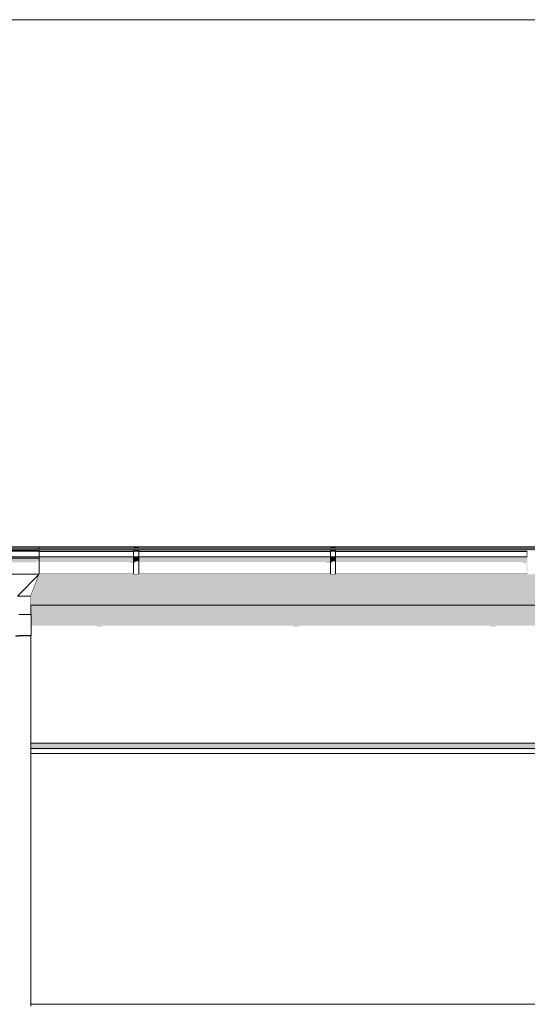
# Model space of a CAD drawing. Header units: millimetres. Extents: x 11 to 55443, y -2 to 19464.
# Tile 84 of 135: x 25552 to 27494, y 15174 to 18944. Entities that reach past the tile are written whole.
import ezdxf

# ---------------------------------------------------------------- set-up
doc = ezdxf.new("R2010")
doc.units = ezdxf.units.MM
doc.header["$MEASUREMENT"] = 0
doc.linetypes.add('Wipeout_Contour', pattern=[1000, 0, -1000])
for name, color, linetype in [('Nowe_A__DACHY', 7, 'Continuous'), ('Nowe_A__SCIANY', 7, 'Continuous'), ('Nowe_A_WN_WYPOSAZENIE', 7, 'Continuous')]:
    doc.layers.add(name, color=color, linetype=linetype)
for name, color, linetype, lineweight in [('Nowe_A__DACHY_Nr_pióra__92', 7, 'Continuous', 13), ('Nowe_A__SCIANY_Nr_pióra__87', 7, 'Continuous', 13), ('Nowe_A_WN_WYPOSAZENIE_Nr_pióra__2', 7, 'Continuous', 13)]:
    doc.layers.add(name, color=color, linetype=linetype, lineweight=lineweight)

# ---------------------------------------------------------------- blocks, each defined once
blk = doc.blocks.new('ElemPrzekroju_1_1', base_point=(7287.1, 10854))
at = {"color": 254, "linetype": 'Wipeout_Contour', "lineweight": 0, "ltscale": 428398.616935}
blk.add_wipeout([(25593.8, 16666.3), (25596.1, 16666.3), (25596.1, 16586.3), (25593.8, 16586.3), (25593.8, 16174), (37410.5, 16174), (37410.5, 16586.3), (37407.5, 16586.3), (37407.5, 16666.3), (37410.5, 16666.3), (37410.5, 16701.6), (25593.8, 16701.6)], dxfattribs=at).dxf.layer = 'Nowe_A__SCIANY'
at = {"color": 254, "linetype": 'Wipeout_Contour', "lineweight": 0, "ltscale": 142047.589986}
blk.add_wipeout([(25593.8, 16174), (25593.8, 16154), (37410.5, 16154), (37410.5, 16174)], dxfattribs=at).dxf.layer = 'Nowe_A__SCIANY'
at = {"layer": 'Nowe_A__SCIANY', "linetype": 'Continuous', "lineweight": 0, "true_color": 0x000000}
for points in [[(37410.5, 16701.6), (25593.8, 16701.6), (25593.8, 16666.3), (25596.1, 16666.3), (25596.1, 16623.4), (25845.1, 16623.4), (25845.9, 16620.1), (25865.9, 16620.1), (25868.2, 16623.4), (26598.4, 16623.4), (26599.2, 16620.1), (26619.2, 16620.1), (26621.5, 16623.4), (27351.8, 16623.4), (27352.5, 16620.1), (27372.5, 16620.1), (27374.9, 16623.4), (28105.1, 16623.4), (28105.9, 16620.1), (28125.9, 16620.1), (28128.2, 16623.4), (28858.4, 16623.4), (28859.2, 16620.1), (28879.2, 16620.1), (28881.5, 16623.4), (29611.8, 16623.4), (29612.6, 16620.1), (29632.6, 16620.1), (29634.9, 16623.4), (30365.1, 16623.4), (30365.9, 16620.1), (30385.9, 16620.1), (30388.2, 16623.4), (31118.5, 16623.4), (31119.2, 16620.1), (31139.2, 16620.1), (31141.5, 16623.4), (31210.5, 16623.4), (31215.7, 16601.6), (31218.7, 16601.6), (31234.1, 16623.4), (31318.5, 16623.4), (31319.2, 16620.1), (31339.2, 16620.1), (31341.5, 16623.4), (32138.5, 16623.4), (32139.2, 16620.1), (32159.2, 16620.1), (32161.5, 16623.4), (32958.4, 16623.4), (32959.2, 16620.1), (32979.2, 16620.1), (32981.5, 16623.4), (33778.4, 16623.4), (33779.2, 16620.1), (33799.2, 16620.1), (33801.5, 16623.4), (34598.4, 16623.4), (34599.2, 16620.1), (34619.2, 16620.1), (34621.5, 16623.4), (35418.4, 16623.4), (35419.2, 16620.1), (35439.2, 16620.1), (35441.5, 16623.4), (36238.4, 16623.4), (36239.2, 16620.1), (36259.2, 16620.1), (36261.5, 16623.4), (37058.4, 16623.4), (37059.2, 16620.1), (37079.2, 16620.1), (37081.5, 16623.4), (37150.5, 16623.4), (37155.6, 16601.6), (37158.6, 16601.6), (37174.1, 16623.4), (37236, 16623.4), (37236.5, 16621.3), (37298, 16549.1), (37298, 16502.2), (37294, 16490.1), (37294, 16410.1), (37295.1, 16393.4), (37298, 16390.2), (37298, 16174), (37410.5, 16174), (37410.5, 16586.3), (37407.5, 16586.3), (37407.5, 16666.3), (37410.5, 16666.3)], [(25593.8, 16174), (25593.8, 16154), (37410.5, 16154), (37410.5, 16174)]]:
    blk.add_hatch(color=18, dxfattribs=at).paths.add_polyline_path(points)
at = {"layer": 'Nowe_A__SCIANY_Nr_pióra__87', "color": 7, "linetype": 'Continuous', "lineweight": 13}
blk.add_line((25593.8, 16174), (37410.5, 16174), dxfattribs=at)
at = {"color": 254, "linetype": 'Wipeout_Contour', "lineweight": 0, "ltscale": 142010.383264}
blk.add_wipeout([(25593.8, 16134), (37410.5, 16134), (37410.5, 16154), (25593.8, 16154)], dxfattribs=at).dxf.layer = 'Nowe_A__SCIANY'
at = {"layer": 'Nowe_A__SCIANY_Nr_pióra__87', "color": 7, "linetype": 'Continuous', "lineweight": 13}
blk.add_line((37410.5, 16154), (25593.8, 16154), dxfattribs=at)
at = {"color": 254, "linetype": 'Wipeout_Contour', "lineweight": 0, "ltscale": 141120.378143}
blk.add_wipeout([(25593.8, 16134), (25593.8, 15174), (37410.5, 15174), (37410.5, 16134)], dxfattribs=at).dxf.layer = 'Nowe_A__SCIANY'
at = {"layer": 'Nowe_A__SCIANY', "linetype": 'Continuous', "lineweight": 0, "true_color": 0x000000}
blk.add_hatch(color=18, dxfattribs=at).paths.add_polyline_path([(25593.8, 16150.6), (37281.4, 16150.6), (37298, 16134), (37410.5, 16134), (37410.5, 16154), (25593.8, 16154)])
at = {"layer": 'Nowe_A__SCIANY_Nr_pióra__87', "color": 7, "linetype": 'Continuous', "lineweight": 13}
for p, q in [((25593.8, 16134), (37410.5, 16134)), ((25593.8, 15174), (37410.5, 15174))]:
    blk.add_line(p, q, dxfattribs=at)
blk = doc.blocks.new('ElemPrzekroju_18_1', base_point=(7287.1, 10854))
at = {"color": 254, "linetype": 'Wipeout_Contour', "lineweight": 0, "ltscale": 132698.754363}
blk.add_wipeout([(25626.3, 16917.5), (31369, 16917.5), (31369, 16922.4), (25626.3, 16922.4)], dxfattribs=at).dxf.layer = 'Nowe_A_WN_WYPOSAZENIE'
at = {"color": 254, "linetype": 'Wipeout_Contour', "lineweight": 0, "ltscale": 132692.627272}
blk.add_wipeout([(25626.3, 16916.4), (31369, 16916.4), (31369, 16917.5), (25626.3, 16917.5)], dxfattribs=at).dxf.layer = 'Nowe_A_WN_WYPOSAZENIE'
at = {"layer": 'Nowe_A_WN_WYPOSAZENIE', "linetype": 'Continuous', "lineweight": 0, "true_color": 0x000000}
blk.add_hatch(color=18, dxfattribs=at).paths.add_polyline_path([(25626.3, 16916.4), (31369, 16916.4), (31369, 16917.5), (25626.3, 16917.5)])
at = {"color": 254, "linetype": 'Wipeout_Contour', "lineweight": 0, "ltscale": 1440462.412749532}
blk.add_wipeout([(31369, 16916.4), (25145.3, 16916.4), (25145.3, 16909.4), (25233.8, 16909.4), (25233.8, 16911.2), (25253.8, 16911.2), (25253.8, 16909.4), (25461.3, 16909.4), (25461.3, 16911.2), (25626.3, 16911.2), (25626.3, 16909.4), (25987.1, 16909.4), (25987.1, 16911.2), (26007.1, 16911.2), (26007.1, 16909.4), (26740.5, 16909.4), (26740.5, 16911.2), (26760.5, 16911.2), (26760.5, 16909.4), (27493.8, 16909.4), (27493.8, 16911.2), (27513.8, 16911.2), (27513.8, 16909.4), (28247.1, 16909.4), (28247.1, 16911.2), (28267.1, 16911.2), (28267.1, 16909.4), (29000.5, 16909.4), (29000.5, 16911.2), (29020.5, 16911.2), (29020.5, 16909.4), (29753.8, 16909.4), (29753.8, 16911.2), (29773.8, 16911.2), (29773.8, 16909.4), (30507.1, 16909.4), (30507.1, 16911.2), (30527.1, 16911.2), (30527.1, 16909.4), (31260.5, 16909.4), (31260.5, 16911.2), (31280.5, 16911.2), (31280.5, 16909.4), (31369, 16909.4)], dxfattribs=at).dxf.layer = 'Nowe_A_WN_WYPOSAZENIE'
at = {"color": 254, "linetype": 'Wipeout_Contour', "lineweight": 0, "ltscale": 123411.100716}
blk.add_wipeout([(25987.1, 16909.4), (25626.3, 16909.4), (25626.3, 16907.6), (25987.1, 16907.6)], dxfattribs=at).dxf.layer = 'Nowe_A_WN_WYPOSAZENIE'
at = {"color": 254, "linetype": 'Wipeout_Contour', "lineweight": 0, "ltscale": 125316.484029}
blk.add_wipeout([(26007.1, 16909.4), (26007.1, 16907.6), (26740.5, 16907.6), (26740.5, 16909.4)], dxfattribs=at).dxf.layer = 'Nowe_A_WN_WYPOSAZENIE'
at = {"color": 254, "linetype": 'Wipeout_Contour', "lineweight": 0, "ltscale": 127863.452528}
blk.add_wipeout([(27493.8, 16909.4), (26760.5, 16909.4), (26760.5, 16907.6), (27493.8, 16907.6)], dxfattribs=at).dxf.layer = 'Nowe_A_WN_WYPOSAZENIE'
at = {"color": 254, "linetype": 'Wipeout_Contour', "lineweight": 0, "ltscale": 123387.495305}
blk.add_wipeout([(25626.3, 16907.6), (25626.3, 16887.9), (25987.1, 16887.9), (25987.1, 16907.6)], dxfattribs=at).dxf.layer = 'Nowe_A_WN_WYPOSAZENIE'
at = {"color": 254, "linetype": 'Wipeout_Contour', "lineweight": 0, "ltscale": 125293.235952}
blk.add_wipeout([(26007.1, 16887.9), (26740.5, 16887.9), (26740.5, 16907.6), (26007.1, 16907.6)], dxfattribs=at).dxf.layer = 'Nowe_A_WN_WYPOSAZENIE'
at = {"color": 254, "linetype": 'Wipeout_Contour', "lineweight": 0, "ltscale": 127840.667749}
blk.add_wipeout([(27493.8, 16907.6), (26760.5, 16907.6), (26760.5, 16887.9), (27493.8, 16887.9)], dxfattribs=at).dxf.layer = 'Nowe_A_WN_WYPOSAZENIE'
at = {"layer": 'Nowe_A_WN_WYPOSAZENIE', "linetype": 'Continuous', "lineweight": 0, "true_color": 0x000000}
blk.add_hatch(color=18, dxfattribs=at).paths.add_polyline_path([(27492.9, 16907.6), (27493.8, 16907.6), (27493.8, 16909.4), (27492.9, 16909.4)])
at = {"color": 254, "linetype": 'Wipeout_Contour', "lineweight": 0, "ltscale": 122559.248438}
blk.add_wipeout([(25461.3, 16923.9), (25461.3, 16917.5), (25626.3, 16917.5), (25626.3, 16923.9)], dxfattribs=at).dxf.layer = 'Nowe_A_WN_WYPOSAZENIE'
at = {"color": 254, "linetype": 'Wipeout_Contour', "lineweight": 0, "ltscale": 124051.497728}
blk.add_wipeout([(26007.1, 16911.2), (25987.1, 16911.2), (25987.1, 16908.8), (26007.1, 16908.8)], dxfattribs=at).dxf.layer = 'Nowe_A_WN_WYPOSAZENIE'
at = {"color": 254, "linetype": 'Wipeout_Contour', "lineweight": 0, "ltscale": 126588.150513}
blk.add_wipeout([(26760.5, 16911.2), (26740.5, 16911.2), (26740.5, 16908.8), (26760.5, 16908.8)], dxfattribs=at).dxf.layer = 'Nowe_A_WN_WYPOSAZENIE'
at = {"color": 254, "linetype": 'Wipeout_Contour', "lineweight": 0, "ltscale": 123361.313352}
blk.add_wipeout([(25626.3, 16883.7), (25987.1, 16883.7), (25987.1, 16887.9), (25626.3, 16887.9)], dxfattribs=at).dxf.layer = 'Nowe_A_WN_WYPOSAZENIE'
at = {"color": 254, "linetype": 'Wipeout_Contour', "lineweight": 0, "ltscale": 125267.450461}
blk.add_wipeout([(26740.5, 16887.9), (26007.1, 16887.9), (26007.1, 16883.7), (26740.5, 16883.7)], dxfattribs=at).dxf.layer = 'Nowe_A_WN_WYPOSAZENIE'
at = {"color": 254, "linetype": 'Wipeout_Contour', "lineweight": 0, "ltscale": 127815.396171}
blk.add_wipeout([(26760.5, 16883.7), (27493.8, 16883.7), (27493.8, 16887.9), (26760.5, 16887.9)], dxfattribs=at).dxf.layer = 'Nowe_A_WN_WYPOSAZENIE'
at = {"layer": 'Nowe_A_WN_WYPOSAZENIE', "linetype": 'Continuous', "lineweight": 0, "true_color": 0x000000}
for points in [[(25626.3, 16883.7), (25987.1, 16883.7), (25987.1, 16887.9), (25626.3, 16887.9)], [(26740.5, 16887.9), (26007.1, 16887.9), (26007.1, 16883.7), (26740.5, 16883.7)], [(26760.5, 16883.7), (27493.8, 16883.7), (27493.8, 16887.9), (26760.5, 16887.9)]]:
    blk.add_hatch(color=18, dxfattribs=at).paths.add_polyline_path(points)
at = {"color": 254, "linetype": 'Wipeout_Contour', "lineweight": 0, "ltscale": 122550.994104}
blk.add_wipeout([(25461.3, 16917.5), (25461.3, 16916.4), (25626.3, 16916.4), (25626.3, 16917.5)], dxfattribs=at).dxf.layer = 'Nowe_A_WN_WYPOSAZENIE'
at = {"layer": 'Nowe_A_WN_WYPOSAZENIE', "linetype": 'Continuous', "lineweight": 0, "true_color": 0x000000}
blk.add_hatch(color=18, dxfattribs=at).paths.add_polyline_path([(25461.3, 16917.5), (25461.3, 16916.4), (25626.3, 16916.4), (25626.3, 16917.5)])
at = {"color": 254, "linetype": 'Wipeout_Contour', "lineweight": 0, "ltscale": 123288.621033}
blk.add_wipeout([(25626.3, 16821.4), (25987.1, 16821.4), (25987.1, 16883.7), (25626.3, 16883.7)], dxfattribs=at).dxf.layer = 'Nowe_A_WN_WYPOSAZENIE'
at = {"color": 254, "linetype": 'Wipeout_Contour', "lineweight": 0, "ltscale": 125195.860416}
blk.add_wipeout([(26740.5, 16883.7), (26007.1, 16883.7), (26007.1, 16821.4), (26740.5, 16821.4)], dxfattribs=at).dxf.layer = 'Nowe_A_WN_WYPOSAZENIE'
at = {"color": 254, "linetype": 'Wipeout_Contour', "lineweight": 0, "ltscale": 127745.234706}
blk.add_wipeout([(27493.8, 16883.7), (26760.5, 16883.7), (26760.5, 16821.4), (27493.8, 16821.4)], dxfattribs=at).dxf.layer = 'Nowe_A_WN_WYPOSAZENIE'
at = {"layer": 'Nowe_A_WN_WYPOSAZENIE', "linetype": 'Continuous', "lineweight": 0, "true_color": 0x000000}
blk.add_hatch(color=18, dxfattribs=at).paths.add_polyline_path([(27491.8, 16905.9), (27491.8, 16887.9), (27493.8, 16887.9), (27493.8, 16907.6), (27492.9, 16907.6)])
at = {"color": 254, "linetype": 'Wipeout_Contour', "lineweight": 0, "ltscale": 122535.551675}
blk.add_wipeout([(25461.3, 16908.8), (25626.3, 16908.8), (25626.3, 16911.2), (25461.3, 16911.2)], dxfattribs=at).dxf.layer = 'Nowe_A_WN_WYPOSAZENIE'
at = {"color": 254, "linetype": 'Wipeout_Contour', "lineweight": 0, "ltscale": 124024.906202}
blk.add_wipeout([(26007.1, 16908.8), (25987.1, 16908.8), (25987.1, 16886.8), (26007.1, 16886.8)], dxfattribs=at).dxf.layer = 'Nowe_A_WN_WYPOSAZENIE'
at = {"color": 254, "linetype": 'Wipeout_Contour', "lineweight": 0, "ltscale": 126562.092049}
blk.add_wipeout([(26760.5, 16908.8), (26740.5, 16908.8), (26740.5, 16886.8), (26760.5, 16886.8)], dxfattribs=at).dxf.layer = 'Nowe_A_WN_WYPOSAZENIE'
at = {"layer": 'Nowe_A_WN_WYPOSAZENIE', "linetype": 'Continuous', "lineweight": 0, "true_color": 0x000000}
for points in [[(25986.2, 16909.4), (25986.2, 16907.6), (25987.1, 16907.6), (25987.1, 16909.4)], [(26739.5, 16909.4), (26739.5, 16907.6), (26740.5, 16907.6), (26740.5, 16909.4)]]:
    blk.add_hatch(color=18, dxfattribs=at).paths.add_polyline_path(points)
at = {"layer": 'Nowe_A_WN_WYPOSAZENIE_Nr_pióra__2', "color": 7, "linetype": 'Continuous', "lineweight": 13}
for p, q in [((25987.1, 16923.9), (25987.1, 16922.4)), ((26007.1, 16923.9), (25987.1, 16923.9)), ((25987.1, 16911.2), (25987.1, 16908.8)), ((26007.1, 16911.2), (25987.1, 16911.2)), ((26007.1, 16908.8), (25987.1, 16908.8)), ((26007.1, 16923.9), (26007.1, 16922.4)), ((26007.1, 16911.2), (26007.1, 16908.8)), ((26740.5, 16909.4), (26007.1, 16909.4)), ((26740.5, 16907.6), (26007.1, 16907.6)), ((26740.5, 16923.9), (26740.5, 16922.4)), ((26760.5, 16923.9), (26740.5, 16923.9)), ((26740.5, 16911.2), (26740.5, 16908.8)), ((26760.5, 16911.2), (26740.5, 16911.2)), ((26760.5, 16908.8), (26740.5, 16908.8)), ((26760.5, 16923.9), (26760.5, 16922.4)), ((26760.5, 16911.2), (26760.5, 16908.8)), ((27493.8, 16909.4), (26760.5, 16909.4)), ((27493.8, 16907.6), (26760.5, 16907.6))]:
    blk.add_line(p, q, dxfattribs=at)
at = {"color": 254, "linetype": 'Wipeout_Contour', "lineweight": 0, "ltscale": 122508.630897}
blk.add_wipeout([(25461.3, 16908.8), (25461.3, 16886.8), (25626.3, 16886.8), (25626.3, 16908.8)], dxfattribs=at).dxf.layer = 'Nowe_A_WN_WYPOSAZENIE'
at = {"color": 254, "linetype": 'Wipeout_Contour', "lineweight": 0, "ltscale": 123996.319867}
blk.add_wipeout([(26007.1, 16886.8), (25987.1, 16886.8), (25987.1, 16882.6), (26007.1, 16882.6)], dxfattribs=at).dxf.layer = 'Nowe_A_WN_WYPOSAZENIE'
at = {"color": 254, "linetype": 'Wipeout_Contour', "lineweight": 0, "ltscale": 126534.07882}
blk.add_wipeout([(26760.5, 16886.8), (26740.5, 16886.8), (26740.5, 16882.6), (26760.5, 16882.6)], dxfattribs=at).dxf.layer = 'Nowe_A_WN_WYPOSAZENIE'
at = {"layer": 'Nowe_A_WN_WYPOSAZENIE', "linetype": 'Continuous', "lineweight": 0, "true_color": 0x000000}
for points in [[(25145.3, 16916.4), (25145.3, 16910), (25233.8, 16910), (25233.8, 16911.2), (25253.8, 16911.2), (25253.8, 16910), (25455.1, 16910), (25454.9, 16909.4), (25461.3, 16909.4), (25461.3, 16911.2), (25626.3, 16911.2), (25626.3, 16910), (25987.1, 16910), (25987.1, 16911.2), (26007.1, 16911.2), (26007.1, 16910), (26740.5, 16910), (26740.5, 16911.2), (26760.5, 16911.2), (26760.5, 16910), (27493.8, 16910), (27493.8, 16911.2), (27513.8, 16911.2), (27513.8, 16910), (28247.1, 16910), (28247.1, 16911.2), (28267.1, 16911.2), (28267.1, 16910), (29000.5, 16910), (29000.5, 16911.2), (29020.5, 16911.2), (29020.5, 16910), (29753.8, 16910), (29753.8, 16911.2), (29773.8, 16911.2), (29773.8, 16910), (30507.1, 16910), (30507.1, 16911.2), (30527.1, 16911.2), (30527.1, 16910), (31260.5, 16910), (31260.5, 16911.2), (31280.5, 16911.2), (31280.5, 16910), (31359.2, 16910), (31358.8, 16909.4), (31369, 16909.4), (31369, 16916.4)], [(26007.1, 16886.8), (25987.1, 16886.8), (25987.1, 16882.6), (26007.1, 16882.6)], [(26760.5, 16886.8), (26740.5, 16886.8), (26740.5, 16882.6), (26760.5, 16882.6)]]:
    blk.add_hatch(color=18, dxfattribs=at).paths.add_polyline_path(points)
at = {"layer": 'Nowe_A_WN_WYPOSAZENIE_Nr_pióra__2', "color": 7, "linetype": 'Continuous', "lineweight": 13}
for p, q in [((25626.3, 16923.9), (25461.3, 16923.9)), ((25626.3, 16917.5), (25461.3, 16917.5)), ((25626.3, 16916.4), (25461.3, 16916.4)), ((25626.3, 16911.2), (25461.3, 16911.2)), ((25626.3, 16908.8), (25461.3, 16908.8)), ((25626.3, 16923.9), (25626.3, 16917.5)), ((31369, 16922.4), (25626.3, 16922.4)), ((25626.3, 16917.5), (25626.3, 16916.4)), ((31369, 16917.5), (25626.3, 16917.5)), ((31369, 16916.4), (25626.3, 16916.4)), ((25626.3, 16911.2), (25626.3, 16908.8)), ((25987.1, 16909.4), (25626.3, 16909.4)), ((25987.1, 16907.6), (25626.3, 16907.6))]:
    blk.add_line(p, q, dxfattribs=at)
at = {"color": 254, "linetype": 'Wipeout_Contour', "lineweight": 0, "ltscale": 122479.690603}
blk.add_wipeout([(25461.3, 16886.8), (25461.3, 16882.6), (25626.3, 16882.6), (25626.3, 16886.8)], dxfattribs=at).dxf.layer = 'Nowe_A_WN_WYPOSAZENIE'
at = {"layer": 'Nowe_A_WN_WYPOSAZENIE', "linetype": 'Continuous', "lineweight": 0, "true_color": 0x000000}
blk.add_hatch(color=18, dxfattribs=at).paths.add_polyline_path([(25461.3, 16886.8), (25461.3, 16882.6), (25626.3, 16882.6), (25626.3, 16886.8)])
at = {"color": 254, "linetype": 'Wipeout_Contour', "lineweight": 0, "ltscale": 123923.586652}
blk.add_wipeout([(26007.1, 16882.6), (25987.1, 16882.6), (25987.1, 16819.9), (26007.1, 16819.9)], dxfattribs=at).dxf.layer = 'Nowe_A_WN_WYPOSAZENIE'
at = {"color": 254, "linetype": 'Wipeout_Contour', "lineweight": 0, "ltscale": 126462.805906}
blk.add_wipeout([(26760.5, 16882.6), (26740.5, 16882.6), (26740.5, 16819.9), (26760.5, 16819.9)], dxfattribs=at).dxf.layer = 'Nowe_A_WN_WYPOSAZENIE'
at = {"layer": 'Nowe_A_WN_WYPOSAZENIE', "linetype": 'Continuous', "lineweight": 0, "true_color": 0x000000}
for points in [[(25986.2, 16907.6), (25985.1, 16905.9), (25985.1, 16887.9), (25987.1, 16887.9), (25987.1, 16907.6)], [(26739.5, 16907.6), (26738.4, 16905.9), (26738.4, 16887.9), (26740.5, 16887.9), (26740.5, 16907.6)], [(26007.1, 16882.6), (25987.1, 16882.6), (25987.1, 16866.4), (25992.7, 16866.4), (25996.3, 16870.4), (26007.1, 16870.4)], [(26007.1, 16883.7), (26007.1, 16867.5), (26724, 16867.5), (26724, 16863.5), (26738.4, 16863.5), (26738.4, 16821.4), (26740.5, 16821.4), (26740.5, 16883.7)], [(26760.5, 16882.6), (26740.5, 16882.6), (26740.5, 16866.4), (26746.1, 16866.4), (26749.6, 16870.4), (26760.5, 16870.4)], [(26760.5, 16883.7), (26760.5, 16867.5), (27477.4, 16867.5), (27477.4, 16863.5), (27491.8, 16863.5), (27491.8, 16821.4), (27493.8, 16821.4), (27493.8, 16883.7)]]:
    blk.add_hatch(color=18, dxfattribs=at).paths.add_polyline_path(points)
at = {"layer": 'Nowe_A_WN_WYPOSAZENIE_Nr_pióra__2', "color": 7, "linetype": 'Continuous', "lineweight": 13}
for p, q in [((25987.1, 16908.8), (25987.1, 16886.8)), ((26007.1, 16908.8), (26007.1, 16886.8)), ((26740.5, 16908.8), (26740.5, 16886.8)), ((26760.5, 16908.8), (26760.5, 16886.8)), ((25987.1, 16886.8), (25987.1, 16882.6)), ((26007.1, 16886.8), (25987.1, 16886.8)), ((25987.1, 16882.6), (25987.1, 16819.9)), ((26007.1, 16882.6), (25987.1, 16882.6)), ((26740.5, 16887.9), (26007.1, 16887.9)), ((26007.1, 16886.8), (26007.1, 16882.6)), ((26007.1, 16882.6), (26007.1, 16819.9)), ((26740.5, 16886.8), (26740.5, 16882.6)), ((26760.5, 16886.8), (26740.5, 16886.8)), ((26740.5, 16882.6), (26740.5, 16819.9)), ((26760.5, 16882.6), (26740.5, 16882.6)), ((27493.8, 16887.9), (26760.5, 16887.9)), ((26760.5, 16886.8), (26760.5, 16882.6)), ((26760.5, 16882.6), (26760.5, 16819.9)), ((26007.1, 16819.9), (25987.1, 16819.9)), ((26740.5, 16821.4), (26007.1, 16821.4)), ((26760.5, 16819.9), (26740.5, 16819.9)), ((27493.8, 16821.4), (26760.5, 16821.4))]:
    blk.add_line(p, q, dxfattribs=at)
at = {"color": 254, "linetype": 'Wipeout_Contour', "lineweight": 0, "ltscale": 122407.705319}
blk.add_wipeout([(25461.3, 16882.6), (25461.3, 16821.4), (25626.3, 16821.4), (25626.3, 16882.6)], dxfattribs=at).dxf.layer = 'Nowe_A_WN_WYPOSAZENIE'
at = {"layer": 'Nowe_A_WN_WYPOSAZENIE', "linetype": 'Continuous', "lineweight": 0, "true_color": 0x000000}
blk.add_hatch(color=18, dxfattribs=at).paths.add_polyline_path([(25461.3, 16882.6), (25461.3, 16866.4), (25611.9, 16866.4), (25615.4, 16870.4), (25626.3, 16870.4), (25626.3, 16882.6)])
at = {"layer": 'Nowe_A_WN_WYPOSAZENIE_Nr_pióra__2', "color": 7, "linetype": 'Continuous', "lineweight": 13}
for p, q in [((25626.3, 16908.8), (25626.3, 16886.8)), ((25626.3, 16886.8), (25461.3, 16886.8)), ((25626.3, 16882.6), (25461.3, 16882.6)), ((25987.1, 16887.9), (25626.3, 16887.9)), ((25626.3, 16886.8), (25626.3, 16882.6))]:
    blk.add_line(p, q, dxfattribs=at)
at = {"color": 254, "linetype": 'Wipeout_Contour', "lineweight": 0, "ltscale": 91743.683161}
blk.add_wipeout([(25626.3, 16821.4), (25543.8, 16736.4), (25559.3, 16736.4)], dxfattribs=at).dxf.layer = 'Nowe_A_WN_WYPOSAZENIE'
at = {"color": 254, "linetype": 'Wipeout_Contour', "lineweight": 0, "ltscale": 91768.252778}
blk.add_wipeout([(25626.3, 16821.4), (25559.3, 16736.4), (25573.2, 16736.4)], dxfattribs=at).dxf.layer = 'Nowe_A_WN_WYPOSAZENIE'
at = {"color": 254, "linetype": 'Wipeout_Contour', "lineweight": 0, "ltscale": 91789.170547}
blk.add_wipeout([(25626.3, 16821.4), (25573.2, 16736.4), (25584.3, 16736.4)], dxfattribs=at).dxf.layer = 'Nowe_A_WN_WYPOSAZENIE'
at = {"color": 254, "linetype": 'Wipeout_Contour', "lineweight": 0, "ltscale": 91804.403281}
blk.add_wipeout([(25626.3, 16821.4), (25584.3, 16736.4), (25591.4, 16736.4)], dxfattribs=at).dxf.layer = 'Nowe_A_WN_WYPOSAZENIE'
at = {"color": 254, "linetype": 'Wipeout_Contour', "lineweight": 0, "ltscale": 91812.477692}
blk.add_wipeout([(25626.3, 16821.4), (25591.4, 16736.4), (25593.8, 16736.4)], dxfattribs=at).dxf.layer = 'Nowe_A_WN_WYPOSAZENIE'
at = {"color": 254, "linetype": 'Wipeout_Contour', "lineweight": 0, "ltscale": 91708.842339}
blk.add_wipeout([(25626.3, 16821.4), (25461.3, 16821.4), (25543.8, 16736.4)], dxfattribs=at).dxf.layer = 'Nowe_A_WN_WYPOSAZENIE'
at = {"layer": 'Nowe_A_WN_WYPOSAZENIE', "linetype": 'Continuous', "lineweight": 0, "true_color": 0x000000}
blk.add_hatch(color=18, dxfattribs=at).paths.add_polyline_path([(25626.3, 16883.7), (25626.3, 16867.5), (25970.7, 16867.5), (25970.7, 16863.5), (25985.1, 16863.5), (25985.1, 16821.4), (25987.1, 16821.4), (25987.1, 16883.7)])
at = {"layer": 'Nowe_A_WN_WYPOSAZENIE_Nr_pióra__2', "color": 7, "linetype": 'Continuous', "lineweight": 13}
for p, q in [((25626.3, 16882.6), (25626.3, 16821.4)), ((25626.3, 16821.4), (25461.3, 16821.4)), ((25543.8, 16736.4), (25626.3, 16821.4)), ((25593.8, 16736.4), (25626.3, 16821.4)), ((25987.1, 16821.4), (25626.3, 16821.4)), ((25559.3, 16736.4), (25558.2, 16736.4)), ((25560.7, 16736.4), (25559.3, 16736.4)), ((25573.2, 16736.4), (25572.4, 16736.4)), ((25574.9, 16736.4), (25573.2, 16736.4)), ((25584.3, 16736.4), (25583.7, 16736.4)), ((25586, 16736.4), (25584.3, 16736.4)), ((25591.4, 16736.4), (25591.1, 16736.4)), ((25592.9, 16736.4), (25591.4, 16736.4))]:
    blk.add_line(p, q, dxfattribs=at)
blk = doc.blocks.new('ElemPrzekroju_25_1', base_point=(7287.1, 10854))
at = {"color": 254, "linetype": 'Wipeout_Contour', "lineweight": 0, "ltscale": 122239.270396}
blk.add_wipeout([(25593.8, 16736.4), (25590.8, 16736.4), (25590.8, 16666.3), (25593.8, 16666.3)], dxfattribs=at).dxf.layer = 'Nowe_A_WN_WYPOSAZENIE'
at = {"color": 254, "linetype": 'Wipeout_Contour', "lineweight": 0, "ltscale": 120491.50869}
blk.add_wipeout([(25590.8, 16586.3), (25590.8, 15166.3), (25593.8, 15166.3), (25593.8, 16586.3)], dxfattribs=at).dxf.layer = 'Nowe_A_WN_WYPOSAZENIE'
at = {"color": 254, "linetype": 'Wipeout_Contour', "lineweight": 0, "ltscale": 122219.678322}
blk.add_wipeout([(25590.8, 16736.4), (25582.1, 16736.4), (25582.1, 16666.3), (25590.8, 16666.3)], dxfattribs=at).dxf.layer = 'Nowe_A_WN_WYPOSAZENIE'
at = {"color": 254, "linetype": 'Wipeout_Contour', "lineweight": 0, "ltscale": 120471.629297}
blk.add_wipeout([(25590.8, 16586.3), (25582.1, 16586.3), (25582.1, 15166.3), (25590.8, 15166.3)], dxfattribs=at).dxf.layer = 'Nowe_A_WN_WYPOSAZENIE'
at = {"color": 254, "linetype": 'Wipeout_Contour', "lineweight": 0, "ltscale": 122182.861659}
blk.add_wipeout([(25568.8, 16736.4), (25568.8, 16666.3), (25582.1, 16666.3), (25582.1, 16736.4)], dxfattribs=at).dxf.layer = 'Nowe_A_WN_WYPOSAZENIE'
at = {"color": 254, "linetype": 'Wipeout_Contour', "lineweight": 0, "ltscale": 120434.272461}
blk.add_wipeout([(25582.1, 16586.3), (25568.8, 16586.3), (25568.8, 15166.3), (25582.1, 15166.3)], dxfattribs=at).dxf.layer = 'Nowe_A_WN_WYPOSAZENIE'
at = {"layer": 'Nowe_A_WN_WYPOSAZENIE', "linetype": 'Continuous', "lineweight": 0, "true_color": 0x000000}
blk.add_hatch(color=18, dxfattribs=at).paths.add_polyline_path([(25591.1, 16736.4), (25591.2, 16736.2), (25592.9, 16736.4)])
at = {"layer": 'Nowe_A_WN_WYPOSAZENIE_Nr_pióra__2', "color": 7, "linetype": 'Continuous', "lineweight": 13}
for p, q in [((25591.1, 16736.4), (25590.8, 16736.4)), ((25593.8, 16736.4), (25592.9, 16736.4))]:
    blk.add_line(p, q, dxfattribs=at)
at = {"color": 254, "linetype": 'Wipeout_Contour', "lineweight": 0, "ltscale": 122133.266118}
blk.add_wipeout([(25552.5, 16666.3), (25568.8, 16666.3), (25568.8, 16736.4), (25552.5, 16736.4)], dxfattribs=at).dxf.layer = 'Nowe_A_WN_WYPOSAZENIE'
at = {"color": 254, "linetype": 'Wipeout_Contour', "lineweight": 0, "ltscale": 122078.718667}
blk.add_wipeout([(25596.1, 16586.3), (25596.1, 16666.3), (25590.4, 16666.3), (25590.4, 16586.3)], dxfattribs=at).dxf.layer = 'Nowe_A_WN_WYPOSAZENIE'
at = {"color": 254, "linetype": 'Wipeout_Contour', "lineweight": 0, "ltscale": 120383.948738}
blk.add_wipeout([(25568.8, 16586.3), (25552.5, 16586.3), (25552.5, 15166.3), (25568.8, 15166.3)], dxfattribs=at).dxf.layer = 'Nowe_A_WN_WYPOSAZENIE'
at = {"layer": 'Nowe_A_WN_WYPOSAZENIE', "linetype": 'Continuous', "lineweight": 0, "true_color": 0x000000}
for points in [[(25574.9, 16736.4), (25572.4, 16736.4), (25573, 16736.2)], [(25586, 16736.4), (25583.7, 16736.4), (25584.1, 16736.2)]]:
    blk.add_hatch(color=18, dxfattribs=at).paths.add_polyline_path(points)
at = {"layer": 'Nowe_A_WN_WYPOSAZENIE_Nr_pióra__2', "color": 7, "linetype": 'Continuous', "lineweight": 13}
for p, q in [((25582.1, 16736.4), (25574.9, 16736.4)), ((25583.7, 16736.4), (25582.1, 16736.4)), ((25590.8, 16736.4), (25586, 16736.4))]:
    blk.add_line(p, q, dxfattribs=at)
at = {"color": 254, "linetype": 'Wipeout_Contour', "lineweight": 0, "ltscale": 122076.87794}
blk.add_wipeout([(25535.1, 16666.3), (25552.5, 16666.3), (25552.5, 16736.4), (25535.1, 16736.4)], dxfattribs=at).dxf.layer = 'Nowe_A_WN_WYPOSAZENIE'
at = {"color": 254, "linetype": 'Wipeout_Contour', "lineweight": 0, "ltscale": 122051.246289}
blk.add_wipeout([(25590.4, 16586.3), (25590.4, 16666.3), (25579.7, 16666.3), (25579.7, 16586.3)], dxfattribs=at).dxf.layer = 'Nowe_A_WN_WYPOSAZENIE'
at = {"color": 254, "linetype": 'Wipeout_Contour', "lineweight": 0, "ltscale": 120326.731925}
blk.add_wipeout([(25552.5, 16586.3), (25535.1, 16586.3), (25535.1, 15166.3), (25552.5, 15166.3)], dxfattribs=at).dxf.layer = 'Nowe_A_WN_WYPOSAZENIE'
at = {"layer": 'Nowe_A_WN_WYPOSAZENIE', "linetype": 'Continuous', "lineweight": 0, "true_color": 0x000000}
blk.add_hatch(color=18, dxfattribs=at).paths.add_polyline_path([(25560.7, 16736.4), (25558.2, 16736.4), (25559.1, 16736.2)])
at = {"layer": 'Nowe_A_WN_WYPOSAZENIE_Nr_pióra__2', "color": 7, "linetype": 'Continuous', "lineweight": 13}
for p, q in [((25552.5, 16736.4), (25545.1, 16736.4)), ((25558.2, 16736.4), (25552.5, 16736.4)), ((25568.8, 16736.4), (25560.7, 16736.4)), ((25572.4, 16736.4), (25568.8, 16736.4))]:
    blk.add_line(p, q, dxfattribs=at)
at = {"color": 254, "linetype": 'Wipeout_Contour', "lineweight": 0, "ltscale": 122008.784285}
blk.add_wipeout([(25579.7, 16586.3), (25579.7, 16666.3), (25565.1, 16666.3), (25565.1, 16586.3)], dxfattribs=at).dxf.layer = 'Nowe_A_WN_WYPOSAZENIE'
at = {"layer": 'Nowe_A_WN_WYPOSAZENIE', "linetype": 'Continuous', "lineweight": 0, "true_color": 0x000000}
blk.add_hatch(color=18, dxfattribs=at).paths.add_polyline_path([(25590.8, 16586.3), (25590.8, 16583.8), (25592.8, 16581.8), (25593.8, 16583.1), (25593.8, 16586.3)])
at = {"layer": 'Nowe_A_WN_WYPOSAZENIE_Nr_pióra__2', "color": 7, "linetype": 'Continuous', "lineweight": 13}
for p, q in [((25593.8, 16666.3), (25593.8, 16736.4)), ((25596.1, 16666.3), (25590.4, 16666.3)), ((25596.1, 16586.3), (25596.1, 16666.3)), ((25596.1, 16586.3), (25590.4, 16586.3)), ((25593.8, 15166.3), (25593.8, 16586.3))]:
    blk.add_line(p, q, dxfattribs=at)
at = {"color": 254, "linetype": 'Wipeout_Contour', "lineweight": 0, "ltscale": 121955.939327}
blk.add_wipeout([(25565.1, 16586.3), (25565.1, 16666.3), (25548.2, 16666.3), (25548.2, 16586.3)], dxfattribs=at).dxf.layer = 'Nowe_A_WN_WYPOSAZENIE'
at = {"layer": 'Nowe_A_WN_WYPOSAZENIE', "linetype": 'Continuous', "lineweight": 0, "true_color": 0x000000}
for points in [[(25552.5, 16586.3), (25535.1, 16586.3), (25535.1, 16582.5), (25544.6, 16581.3), (25552.5, 16583.5)], [(25552.5, 16586.3), (25552.5, 16583.5), (25562.2, 16582.3), (25568.8, 16583.9), (25568.8, 16586.3)], [(25582.1, 16586.3), (25568.8, 16586.3), (25568.8, 16583.9), (25577.1, 16582.6), (25582.1, 16584)], [(25590.8, 16586.3), (25582.1, 16586.3), (25582.1, 16584), (25587.7, 16582.5), (25590.8, 16583.8)]]:
    blk.add_hatch(color=18, dxfattribs=at).paths.add_polyline_path(points)
at = {"layer": 'Nowe_A_WN_WYPOSAZENIE_Nr_pióra__2', "color": 7, "linetype": 'Continuous', "lineweight": 13}
for p, q in [((25565.1, 16666.3), (25548.2, 16666.3)), ((25579.7, 16666.3), (25565.1, 16666.3)), ((25590.4, 16666.3), (25579.7, 16666.3)), ((25565.1, 16586.3), (25548.2, 16586.3)), ((25579.7, 16586.3), (25565.1, 16586.3)), ((25590.4, 16586.3), (25579.7, 16586.3))]:
    blk.add_line(p, q, dxfattribs=at)
blk = doc.blocks.new('ElemPrzekroju_39_1', base_point=(7287.1, 10854))
at = {"color": 254, "linetype": 'Wipeout_Contour', "lineweight": 0, "ltscale": 133047.221086}
blk.add_wipeout([(6757.1, 18943.9), (6757.1, 16926.2), (43817.1, 16926.2), (43817.1, 18943.9)], dxfattribs=at).dxf.layer = 'Nowe_A__DACHY'
at = {"color": 254, "linetype": 'Wipeout_Contour', "lineweight": 0, "ltscale": 2807825.539457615}
blk.add_wipeout([(25626.3, 16821.4), (25593.8, 16736.4), (25593.8, 16708.8), (37410.5, 16708.8), (37410.5, 16736.4), (37378, 16821.4), (37312, 16821.4), (37312, 16818.4), (37309, 16818.4), (37309, 16821.4), (37220.5, 16821.4), (37220.5, 16819.9), (37200.5, 16819.9), (37200.5, 16821.4), (36400.5, 16821.4), (36400.5, 16819.9), (36380.5, 16819.9), (36380.5, 16821.4), (35580.5, 16821.4), (35580.5, 16819.9), (35560.5, 16819.9), (35560.5, 16821.4), (34760.5, 16821.4), (34760.5, 16819.9), (34740.5, 16819.9), (34740.5, 16821.4), (33940.5, 16821.4), (33940.5, 16819.9), (33920.5, 16819.9), (33920.5, 16821.4), (33120.5, 16821.4), (33120.5, 16819.9), (33100.5, 16819.9), (33100.5, 16821.4), (32300.5, 16821.4), (32300.5, 16819.9), (32280.5, 16819.9), (32280.5, 16821.4), (31480.5, 16821.4), (31480.5, 16819.9), (31460.5, 16819.9), (31460.5, 16821.4), (31372, 16821.4), (31372, 16818.4), (31369, 16818.4), (31369, 16821.4), (31280.5, 16821.4), (31280.5, 16819.9), (31260.5, 16819.9), (31260.5, 16821.4), (30527.1, 16821.4), (30527.1, 16819.9), (30507.1, 16819.9), (30507.1, 16821.4), (29773.8, 16821.4), (29773.8, 16819.9), (29753.8, 16819.9), (29753.8, 16821.4), (29020.5, 16821.4), (29020.5, 16819.9), (29000.5, 16819.9), (29000.5, 16821.4), (28267.1, 16821.4), (28267.1, 16819.9), (28247.1, 16819.9), (28247.1, 16821.4), (27513.8, 16821.4), (27513.8, 16819.9), (27493.8, 16819.9), (27493.8, 16821.4), (26760.5, 16821.4), (26760.5, 16819.9), (26740.5, 16819.9), (26740.5, 16821.4), (26007.1, 16821.4), (26007.1, 16819.9), (25987.1, 16819.9), (25987.1, 16821.4)], dxfattribs=at).dxf.layer = 'Nowe_A__DACHY'
at = {"layer": 'Nowe_A__DACHY_Nr_pióra__92', "color": 7, "linetype": 'Continuous', "lineweight": 13}
blk.add_line((43817.1, 18943.9), (6757.1, 18943.9), dxfattribs=at)
at = {"color": 254, "linetype": 'Wipeout_Contour', "lineweight": 0, "ltscale": 5226076.326641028}
blk.add_wipeout([(43817.1, 16926.2), (6757.1, 16926.2), (6757.1, 16915.9), (6847.1, 16915.9), (6847.1, 16917.4), (6867.1, 16917.4), (6867.1, 16915.9), (7599.4, 16915.9), (7599.4, 16917.4), (7619.4, 16917.4), (7619.4, 16915.9), (8351.6, 16915.9), (8351.6, 16917.4), (8371.6, 16917.4), (8371.6, 16915.9), (9103.8, 16915.9), (9103.8, 16917.4), (9123.8, 16917.4), (9123.8, 16915.9), (9856, 16915.9), (9856, 16917.4), (9876, 16917.4), (9876, 16915.9), (10608.3, 16915.9), (10608.3, 16917.4), (10628.3, 16917.4), (10628.3, 16915.9), (11360.5, 16915.9), (11360.5, 16917.4), (11380.5, 16917.4), (11380.5, 16915.9), (12112.7, 16915.9), (12112.7, 16917.4), (12132.7, 16917.4), (12132.7, 16915.9), (12864.9, 16915.9), (12864.9, 16917.4), (12884.9, 16917.4), (12884.9, 16915.9), (12973.4, 16915.9), (12973.4, 16918.6), (12976.4, 16918.6), (12976.4, 16915.9), (13042.4, 16915.9), (13042.4, 16917.4), (13207.4, 16917.4), (13207.4, 16915.9), (13818.5, 16915.9), (13818.5, 16917.4), (13838.5, 16917.4), (13838.5, 16915.9), (14572.2, 16915.9), (14572.2, 16917.4), (14592.2, 16917.4), (14592.2, 16915.9), (15325.8, 16915.9), (15325.8, 16917.4), (15345.8, 16917.4), (15345.8, 16915.9), (16079.4, 16915.9), (16079.4, 16917.4), (16099.4, 16917.4), (16099.4, 16915.9), (16833, 16915.9), (16833, 16917.4), (16853, 16917.4), (16853, 16915.9), (17586.6, 16915.9), (17586.6, 16917.4), (17606.6, 16917.4), (17606.6, 16915.9), (18340.2, 16915.9), (18340.2, 16917.4), (18360.2, 16917.4), (18360.2, 16915.9), (19093.8, 16915.9), (19093.8, 16917.4), (19113.8, 16917.4), (19113.8, 16915.9), (19202.3, 16915.9), (19202.3, 16921.6), (19203.8, 16921.6), (19203.8, 16918.9), (25142.3, 16918.9), (25142.3, 16925.1), (25143.8, 16925.1), (25143.8, 16922.4), (25461.3, 16922.4), (25461.3, 16923.9), (25626.3, 16923.9), (25626.3, 16922.4), (31369, 16922.4), (31369, 16925.1), (31372, 16925.1), (31372, 16922.4), (31460.5, 16922.4), (31460.5, 16923.9), (31480.5, 16923.9), (31480.5, 16922.4), (32280.5, 16922.4), (32280.5, 16923.9), (32300.5, 16923.9), (32300.5, 16922.4), (33100.5, 16922.4), (33100.5, 16923.9), (33120.5, 16923.9), (33120.5, 16922.4), (33920.5, 16922.4), (33920.5, 16923.9), (33940.5, 16923.9), (33940.5, 16922.4), (34740.5, 16922.4), (34740.5, 16923.9), (34760.5, 16923.9), (34760.5, 16922.4), (35560.5, 16922.4), (35560.5, 16923.9), (35580.5, 16923.9), (35580.5, 16922.4), (36380.5, 16922.4), (36380.5, 16923.9), (36400.5, 16923.9), (36400.5, 16922.4), (37200.5, 16922.4), (37200.5, 16923.9), (37220.5, 16923.9), (37220.5, 16922.4), (37309, 16922.4), (37309, 16925.1), (37312, 16925.1), (37312, 16922.4), (37378, 16922.4), (37378, 16923.9), (37543, 16923.9), (37543, 16922.4), (38188.8, 16922.4), (38188.8, 16923.9), (38208.8, 16923.9), (38208.8, 16922.4), (38977.1, 16922.4), (38977.1, 16923.9), (38997.1, 16923.9), (38997.1, 16922.4), (39765.5, 16922.4), (39765.5, 16923.9), (39785.5, 16923.9), (39785.5, 16922.4), (40553.8, 16922.4), (40553.8, 16923.9), (40573.8, 16923.9), (40573.8, 16922.4), (41342.1, 16922.4), (41342.1, 16923.9), (41362.1, 16923.9), (41362.1, 16922.4), (42130.5, 16922.4), (42130.5, 16923.9), (42150.5, 16923.9), (42150.5, 16922.4), (42918.8, 16922.4), (42918.8, 16923.9), (42938.8, 16923.9), (42938.8, 16922.4), (43707.1, 16922.4), (43707.1, 16923.9), (43727.1, 16923.9), (43727.1, 16922.4), (43817.1, 16922.4)], dxfattribs=at).dxf.layer = 'Nowe_A__DACHY'
at = {"color": 254, "linetype": 'Wipeout_Contour', "lineweight": 0, "ltscale": 143067.815226}
blk.add_wipeout([(25593.8, 16701.6), (37410.5, 16701.6), (37410.5, 16708.8), (25593.8, 16708.8)], dxfattribs=at).dxf.layer = 'Nowe_A__DACHY'
at = {"layer": 'Nowe_A__DACHY', "linetype": 'Continuous', "lineweight": 0, "true_color": 0x000000}
for points in [[(25987.1, 16923.9), (25987.1, 16922.4), (26007.1, 16922.4), (26007.1, 16923.9)], [(26760.5, 16923.9), (26740.5, 16923.9), (26740.5, 16922.4), (26760.5, 16922.4)], [(25626.3, 16821.4), (25593.8, 16736.4), (25593.8, 16708.8), (37410.5, 16708.8), (37410.5, 16736.4), (37378, 16821.4), (37312, 16821.4), (37312, 16818.4), (37309, 16818.4), (37309, 16821.4), (37220.5, 16821.4), (37220.5, 16819.9), (37200.5, 16819.9), (37200.5, 16821.4), (36400.5, 16821.4), (36400.5, 16819.9), (36380.5, 16819.9), (36380.5, 16821.4), (35580.5, 16821.4), (35580.5, 16819.9), (35560.5, 16819.9), (35560.5, 16821.4), (34760.5, 16821.4), (34760.5, 16819.9), (34740.5, 16819.9), (34740.5, 16821.4), (33940.5, 16821.4), (33940.5, 16819.9), (33920.5, 16819.9), (33920.5, 16821.4), (33120.5, 16821.4), (33120.5, 16819.9), (33100.5, 16819.9), (33100.5, 16821.4), (32300.5, 16821.4), (32300.5, 16819.9), (32280.5, 16819.9), (32280.5, 16821.4), (31480.5, 16821.4), (31480.5, 16819.9), (31460.5, 16819.9), (31460.5, 16821.4), (31372, 16821.4), (31372, 16818.4), (31369, 16818.4), (31369, 16821.4), (31280.5, 16821.4), (31280.5, 16819.9), (31260.5, 16819.9), (31260.5, 16821.4), (30527.1, 16821.4), (30527.1, 16819.9), (30507.1, 16819.9), (30507.1, 16821.4), (29773.8, 16821.4), (29773.8, 16819.9), (29753.8, 16819.9), (29753.8, 16821.4), (29020.5, 16821.4), (29020.5, 16819.9), (29000.5, 16819.9), (29000.5, 16821.4), (28267.1, 16821.4), (28267.1, 16819.9), (28247.1, 16819.9), (28247.1, 16821.4), (27513.8, 16821.4), (27513.8, 16819.9), (27493.8, 16819.9), (27493.8, 16821.4), (26760.5, 16821.4), (26760.5, 16819.9), (26740.5, 16819.9), (26740.5, 16821.4), (26007.1, 16821.4), (26007.1, 16819.9), (25987.1, 16819.9), (25987.1, 16821.4)], [(25593.8, 16701.6), (37410.5, 16701.6), (37410.5, 16708.8), (25593.8, 16708.8)]]:
    blk.add_hatch(color=18, dxfattribs=at).paths.add_polyline_path(points)
at = {"layer": 'Nowe_A__DACHY_Nr_pióra__92', "color": 7, "linetype": 'Continuous', "lineweight": 13}
for p, q in [((6757.1, 16926.2), (43817.1, 16926.2)), ((37410.5, 16701.6), (25593.8, 16701.6))]:
    blk.add_line(p, q, dxfattribs=at)

msp = doc.modelspace()

# ---------------------------------------------------------------- block references
at = {"layer": 'Nowe_A__SCIANY', "lineweight": 0}
msp.add_blockref('ElemPrzekroju_1_1', (7287.1, 10854), dxfattribs=at)
at = {"layer": 'Nowe_A_WN_WYPOSAZENIE', "lineweight": 0}
msp.add_blockref('ElemPrzekroju_18_1', (7287.1, 10854), dxfattribs=at)

# ---------------------------------------------------------------- next in the draw order: block references
msp.add_blockref('ElemPrzekroju_25_1', (7287.1, 10854), dxfattribs=at)

# ---------------------------------------------------------------- next in the draw order: block references
at = {"layer": 'Nowe_A__DACHY', "lineweight": 0}
msp.add_blockref('ElemPrzekroju_39_1', (7287.1, 10854), dxfattribs=at)

doc.saveas('drawing.dxf')
